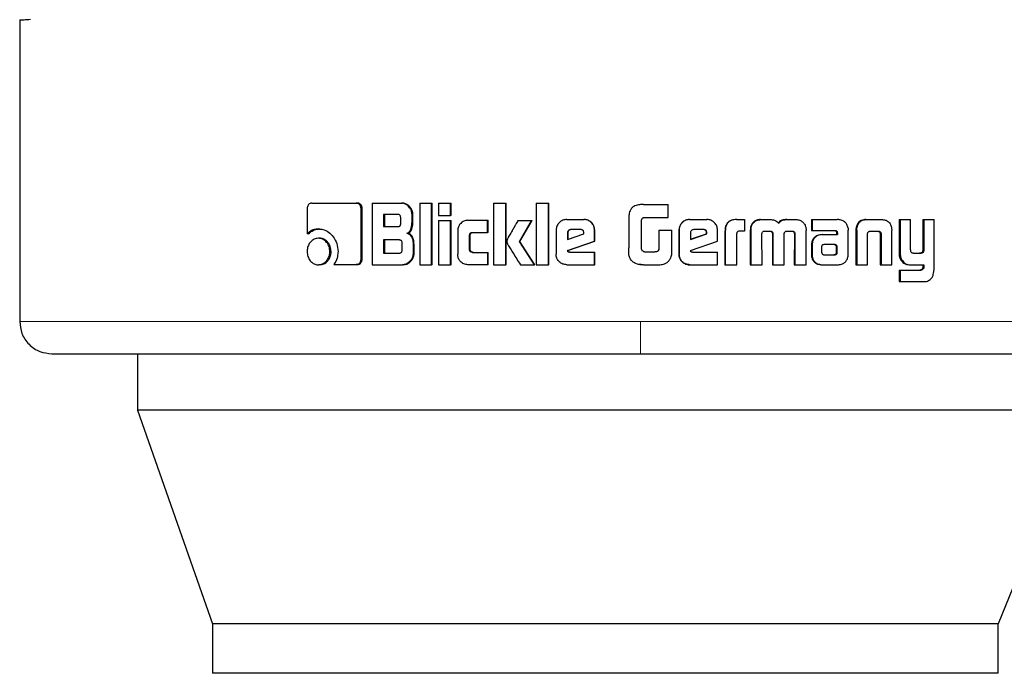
# Model space of a CAD drawing. Header units: millimetres. Extents: x 31 to 245, y 68 to 148.
# Tile 49 of 72: x 178.64 to 180.24, y 67.54 to 68.6. Entities that reach past the tile are written whole.
import ezdxf

# ---------------------------------------------------------------- set-up
doc = ezdxf.new("R2010")
doc.units = ezdxf.units.MM
doc.linetypes.add('PHANTOM', pattern=[12.7, 6.35, -1.27, 1.27, -1.27, 1.27, -1.27])

msp = doc.modelspace()

# ---------------------------------------------------------------- linework, layer by layer
at = {"color": 7, "linetype": 'Continuous', "lineweight": 25}
for p, q in [((178.6427, 68.5948), (178.6427, 68.1056)), ((179.1088, 68.2893), (179.1088, 68.248)), ((179.1161, 68.2978), (179.1884, 68.2978)), ((179.1884, 68.2978), (179.1902, 68.2978)), ((179.196, 68.2065), (179.196, 68.2893)), ((179.1978, 68.2893), (179.196, 68.2893)), ((179.1978, 68.2065), (179.1978, 68.2893)), ((179.2143, 68.2978), (179.2143, 68.1978)), ((179.2143, 68.2978), (179.2615, 68.2978)), ((179.2615, 68.2978), (179.263, 68.2978)), ((179.2912, 68.2978), (179.2912, 68.1978)), ((179.2912, 68.2978), (179.31, 68.2978)), ((179.31, 68.1978), (179.31, 68.2978)), ((179.31, 68.2978), (179.3114, 68.2978)), ((179.3114, 68.1978), (179.3114, 68.2978)), ((179.3218, 68.2978), (179.3218, 68.2778)), ((179.3218, 68.2978), (179.3408, 68.2978)), ((179.3408, 68.2778), (179.3408, 68.2978)), ((179.3408, 68.2978), (179.342, 68.2978)), ((179.342, 68.2778), (179.342, 68.2978)), ((179.411, 68.2978), (179.411, 68.1978)), ((179.411, 68.2978), (179.4305, 68.2978)), ((179.4305, 68.1978), (179.4305, 68.2978)), ((179.4305, 68.2978), (179.4314, 68.2978)), ((179.4314, 68.1978), (179.4314, 68.2978)), ((179.4801, 68.2978), (179.4801, 68.1978)), ((179.4801, 68.2978), (179.4999, 68.2978)), ((179.4999, 68.1978), (179.4999, 68.2978)), ((179.4999, 68.2978), (179.5005, 68.2978)), ((179.5005, 68.1978), (179.5005, 68.2978)), ((179.649, 68.2953), (179.6468, 68.2948)), ((179.654, 68.2955), (179.649, 68.2953)), ((179.654, 68.2955), (179.6937, 68.2955)), ((179.654, 68.2955), (179.654, 68.2955)), ((179.6937, 68.2744), (179.6937, 68.2955)), ((179.2557, 68.2794), (179.2323, 68.2794)), ((179.2323, 68.2794), (179.2323, 68.2596)), ((179.234, 68.2794), (179.234, 68.2596)), ((179.2603, 68.2646), (179.2603, 68.2744)), ((179.2787, 68.2673), (179.2787, 68.2793)), ((179.2802, 68.2793), (179.2787, 68.2793)), ((179.2802, 68.2673), (179.2787, 68.2673)), ((179.2802, 68.2673), (179.2802, 68.2793)), ((179.3218, 68.2778), (179.3408, 68.2778)), ((179.3218, 68.2698), (179.3408, 68.2698)), ((179.3218, 68.2698), (179.3218, 68.1978)), ((179.342, 68.2778), (179.3408, 68.2778)), ((179.3408, 68.1978), (179.3408, 68.2698)), ((179.3408, 68.2698), (179.342, 68.2698)), ((179.342, 68.1978), (179.342, 68.2698)), ((179.3691, 68.2699), (179.401, 68.2699)), ((179.401, 68.2503), (179.401, 68.2699)), ((179.401, 68.2699), (179.402, 68.2699)), ((179.402, 68.2503), (179.402, 68.2699)), ((179.4504, 68.2698), (179.4726, 68.2698)), ((179.4527, 68.2356), (179.4726, 68.2698)), ((179.4535, 68.2356), (179.4733, 68.2698)), ((179.4726, 68.2698), (179.4733, 68.2698)), ((179.5295, 68.2711), (179.5572, 68.2711)), ((179.5572, 68.2711), (179.5576, 68.2711)), ((179.6299, 68.2713), (179.6299, 68.2254)), ((179.6509, 68.2229), (179.6509, 68.2704)), ((179.6548, 68.2744), (179.6937, 68.2744)), ((179.7286, 68.2711), (179.7289, 68.2711)), ((179.7289, 68.2711), (179.7567, 68.2711)), ((179.8046, 68.2711), (179.8052, 68.2711)), ((179.8052, 68.2711), (179.8177, 68.2711)), ((179.8177, 68.2711), (179.8177, 68.2525)), ((179.8438, 68.2711), (179.8446, 68.2711)), ((179.8446, 68.2711), (179.8586, 68.2711)), ((179.8861, 68.2711), (179.8871, 68.2711)), ((179.8871, 68.2711), (179.901, 68.2711)), ((179.9264, 68.2711), (179.9264, 68.2535)), ((179.9264, 68.2711), (179.9275, 68.2711)), ((179.9275, 68.2711), (179.9275, 68.2535)), ((179.9275, 68.2711), (179.9681, 68.2711)), ((180.0146, 68.2711), (180.0161, 68.2711)), ((180.0161, 68.2711), (180.0401, 68.2711)), ((180.0684, 68.2711), (180.0684, 68.2164)), ((180.0684, 68.2711), (180.0701, 68.2711)), ((180.0701, 68.2711), (180.0701, 68.2164)), ((180.0701, 68.2711), (180.087, 68.2711)), ((180.087, 68.2223), (180.087, 68.2711)), ((180.1066, 68.2711), (180.1066, 68.221)), ((180.1066, 68.2711), (180.1084, 68.2711)), ((180.1084, 68.2711), (180.1084, 68.221)), ((180.1084, 68.2711), (180.1249, 68.2711)), ((180.1249, 68.1904), (180.1249, 68.2711)), ((179.127, 68.2558), (179.1291, 68.2558)), ((179.2323, 68.2596), (179.2557, 68.2596)), ((179.3527, 68.2529), (179.3527, 68.2148)), ((179.5123, 68.2538), (179.5123, 68.2151)), ((179.552, 68.2548), (179.5358, 68.2548)), ((179.5745, 68.2363), (179.5745, 68.2538)), ((179.5748, 68.2538), (179.5745, 68.2538)), ((179.5748, 68.2363), (179.5748, 68.2538)), ((179.6787, 68.2539), (179.6787, 68.2231)), ((179.6787, 68.2539), (179.6789, 68.2539)), ((179.6789, 68.2539), (179.6789, 68.2231)), ((179.6789, 68.2539), (179.7, 68.2539)), ((179.7, 68.2226), (179.7, 68.2539)), ((179.7114, 68.2538), (179.7116, 68.2538)), ((179.7114, 68.2538), (179.7114, 68.2151)), ((179.7116, 68.2538), (179.7116, 68.2151)), ((179.7514, 68.2548), (179.7353, 68.2548)), ((179.7739, 68.2363), (179.7739, 68.2538)), ((179.7859, 68.2523), (179.7859, 68.1978)), ((179.7859, 68.2523), (179.7865, 68.2523)), ((179.7865, 68.2523), (179.7865, 68.1978)), ((179.8177, 68.2525), (179.8096, 68.2525)), ((179.8271, 68.2535), (179.8271, 68.1978)), ((179.8271, 68.2535), (179.8278, 68.2535)), ((179.8278, 68.2535), (179.8278, 68.1978)), ((179.8301, 68.2634), (179.8294, 68.2634)), ((179.851, 68.2525), (179.8598, 68.2525)), ((179.8866, 68.2525), (179.8945, 68.2525)), ((179.8972, 68.2512), (179.8982, 68.2512)), ((179.9174, 68.1978), (179.9176, 68.2535)), ((179.9264, 68.2535), (179.9275, 68.2535)), ((179.9275, 68.2535), (179.9644, 68.2535)), ((179.9858, 68.215), (179.9859, 68.2539)), ((179.9983, 68.2536), (179.9983, 68.1978)), ((179.9985, 68.257), (179.9999, 68.257)), ((179.9997, 68.2536), (179.9997, 68.1978)), ((180.0227, 68.2525), (180.0335, 68.2525)), ((180.056, 68.257), (180.0563, 68.2536)), ((180.0563, 68.1978), (180.0563, 68.2536)), ((179.111, 68.248), (179.1088, 68.248)), ((179.129, 68.2407), (179.1269, 68.2407)), ((179.258, 68.238), (179.2323, 68.238)), ((179.2323, 68.238), (179.2323, 68.2168)), ((179.234, 68.238), (179.234, 68.2168)), ((179.2704, 68.249), (179.2719, 68.249)), ((179.372, 68.2228), (179.372, 68.2453)), ((179.3731, 68.2453), (179.372, 68.2453)), ((179.3731, 68.2228), (179.3731, 68.2453)), ((179.3769, 68.2503), (179.401, 68.2503)), ((179.402, 68.2503), (179.401, 68.2503)), ((179.477, 68.1978), (179.4527, 68.2356)), ((179.4535, 68.2356), (179.4527, 68.2356)), ((179.4777, 68.1978), (179.4535, 68.2356)), ((179.5307, 68.2498), (179.5307, 68.239)), ((179.5307, 68.2498), (179.5311, 68.2498)), ((179.5307, 68.239), (179.5571, 68.2479)), ((179.5309, 68.221), (179.5745, 68.2363)), ((179.5311, 68.2498), (179.5311, 68.239)), ((179.5314, 68.221), (179.5748, 68.2363)), ((179.5571, 68.2479), (179.5571, 68.2497)), ((179.5748, 68.2363), (179.5745, 68.2363)), ((179.7301, 68.2498), (179.7301, 68.239)), ((179.7301, 68.239), (179.7565, 68.2479)), ((179.7301, 68.2391), (179.7561, 68.2479)), ((179.7303, 68.221), (179.7739, 68.2363)), ((179.7565, 68.2497), (179.7561, 68.2497)), ((179.7561, 68.2479), (179.7561, 68.2497)), ((179.7565, 68.2479), (179.7561, 68.2479)), ((179.7565, 68.2479), (179.7565, 68.2497)), ((179.805, 68.1978), (179.805, 68.2486)), ((179.8461, 68.1978), (179.8458, 68.247)), ((179.8629, 68.2478), (179.8629, 68.1978)), ((179.8629, 68.2478), (179.8637, 68.2478)), ((179.8637, 68.2478), (179.8637, 68.1978)), ((179.8819, 68.1978), (179.8819, 68.2478)), ((179.8985, 68.247), (179.8984, 68.1978)), ((179.8985, 68.247), (179.8995, 68.247)), ((179.8995, 68.247), (179.8994, 68.1978)), ((179.9434, 68.2467), (179.9445, 68.2467)), ((179.9445, 68.2467), (179.9683, 68.2467)), ((179.9669, 68.2506), (179.9669, 68.2496)), ((179.9669, 68.2506), (179.9681, 68.2506)), ((179.9669, 68.2496), (179.9681, 68.2496)), ((179.967, 68.2486), (179.967, 68.2467)), ((179.967, 68.2486), (179.9683, 68.2486)), ((179.9681, 68.2506), (179.9681, 68.2496)), ((179.9683, 68.2486), (179.9683, 68.2467)), ((180.0171, 68.1978), (180.0171, 68.2485)), ((180.0374, 68.2485), (180.039, 68.2485)), ((180.0376, 68.2474), (180.0376, 68.1978)), ((180.0391, 68.2474), (180.0391, 68.1978)), ((179.1455, 68.2192), (179.1475, 68.2192)), ((179.2626, 68.2218), (179.2626, 68.233)), ((179.2806, 68.2305), (179.2806, 68.2163)), ((179.282, 68.2305), (179.2806, 68.2305)), ((179.282, 68.2163), (179.282, 68.2305)), ((179.3731, 68.2228), (179.372, 68.2228)), ((179.5314, 68.221), (179.5309, 68.221)), ((179.6555, 68.2188), (179.6722, 68.2188)), ((179.6787, 68.2231), (179.6789, 68.2231)), ((179.9262, 68.2293), (179.9262, 68.2144)), ((179.9273, 68.2293), (179.9273, 68.2144)), ((179.9425, 68.2267), (179.9425, 68.2256)), ((179.9425, 68.2256), (179.9426, 68.2181)), ((179.946, 68.2304), (179.9453, 68.2303)), ((179.9471, 68.2304), (179.946, 68.2304)), ((179.9634, 68.2305), (179.9471, 68.2304)), ((179.9669, 68.2182), (179.9667, 68.2263)), ((179.968, 68.2263), (179.9667, 68.2263)), ((179.9681, 68.2182), (179.968, 68.2263)), ((180.1066, 68.221), (180.1084, 68.221)), ((179.1978, 68.2065), (179.196, 68.2065)), ((179.2323, 68.2168), (179.258, 68.2168)), ((179.282, 68.2163), (179.2806, 68.2163)), ((179.3769, 68.2179), (179.401, 68.2179)), ((179.401, 68.2179), (179.401, 68.1978)), ((179.401, 68.2179), (179.402, 68.2179)), ((179.402, 68.1978), (179.402, 68.2179)), ((179.5341, 68.2182), (179.5745, 68.2182)), ((179.5745, 68.1978), (179.5745, 68.2182)), ((179.5745, 68.2182), (179.5748, 68.2182)), ((179.5748, 68.1978), (179.5748, 68.2182)), ((179.7114, 68.2151), (179.7116, 68.2151)), ((179.7335, 68.2182), (179.7739, 68.2182)), ((179.7739, 68.1978), (179.7739, 68.2182)), ((179.9262, 68.2144), (179.9273, 68.2144)), ((179.9264, 68.2111), (179.9275, 68.2111)), ((179.9471, 68.2139), (179.9623, 68.214)), ((179.9472, 68.2139), (179.9636, 68.214)), ((179.9636, 68.214), (179.9623, 68.214)), ((179.9671, 68.2153), (179.9659, 68.2153)), ((179.9681, 68.2182), (179.9669, 68.2182)), ((180.0707, 68.2061), (180.0724, 68.2061)), ((180.0915, 68.2164), (180.1033, 68.2164)), ((180.1025, 68.2165), (180.1043, 68.2165)), ((179.129, 68.1978), (179.1269, 68.1978)), ((179.1518, 68.1981), (179.1884, 68.1981)), ((179.1902, 68.1981), (179.1884, 68.1981)), ((179.2143, 68.1978), (179.2633, 68.1978)), ((179.2649, 68.1978), (179.2633, 68.1978)), ((179.2912, 68.1978), (179.31, 68.1978)), ((179.3114, 68.1978), (179.31, 68.1978)), ((179.3218, 68.1978), (179.3408, 68.1978)), ((179.342, 68.1978), (179.3408, 68.1978)), ((179.401, 68.1978), (179.3691, 68.1978)), ((179.402, 68.1978), (179.401, 68.1978)), ((179.411, 68.1978), (179.4305, 68.1978)), ((179.4314, 68.1978), (179.4305, 68.1978)), ((179.4543, 68.1978), (179.477, 68.1978)), ((179.4777, 68.1978), (179.477, 68.1978)), ((179.4801, 68.1978), (179.4999, 68.1978)), ((179.5005, 68.1978), (179.4999, 68.1978)), ((179.5295, 68.1978), (179.5745, 68.1978)), ((179.5748, 68.1978), (179.5745, 68.1978)), ((179.6454, 68.1985), (179.6454, 68.1985)), ((179.6479, 68.1982), (179.649, 68.198)), ((179.649, 68.198), (179.6541, 68.1978)), ((179.6541, 68.1978), (179.6783, 68.1978)), ((179.6541, 68.1978), (179.6541, 68.1978)), ((179.7289, 68.1978), (179.7286, 68.1978)), ((179.7289, 68.1978), (179.7739, 68.1978)), ((179.7859, 68.1978), (179.7865, 68.1978)), ((179.7865, 68.1978), (179.805, 68.1978)), ((179.8271, 68.1978), (179.8278, 68.1978)), ((179.8278, 68.1978), (179.8461, 68.1978)), ((179.8629, 68.1978), (179.8637, 68.1978)), ((179.8637, 68.1978), (179.8819, 68.1978)), ((179.8984, 68.1978), (179.8994, 68.1978)), ((179.8994, 68.1978), (179.9174, 68.1978)), ((179.9443, 68.1978), (179.9454, 68.1978)), ((179.9454, 68.1978), (179.9699, 68.1978)), ((179.9983, 68.1978), (179.9997, 68.1978)), ((179.9997, 68.1978), (180.0171, 68.1978)), ((180.0376, 68.1978), (180.0391, 68.1978)), ((180.0391, 68.1978), (180.0563, 68.1978)), ((180.0684, 68.189), (180.0684, 68.1704)), ((180.0684, 68.189), (180.0701, 68.189)), ((180.0701, 68.189), (180.0701, 68.1704)), ((180.0701, 68.189), (180.1037, 68.189)), ((180.0851, 68.1978), (180.0868, 68.1978)), ((180.0868, 68.1978), (180.1084, 68.1978)), ((180.1066, 68.1978), (180.1066, 68.1935)), ((180.1066, 68.1935), (180.1084, 68.1935)), ((180.1084, 68.1978), (180.1084, 68.1935)), ((180.0684, 68.1704), (180.0701, 68.1704)), ((180.0701, 68.1704), (180.1093, 68.1704)), ((178.8335, 68.0535), (178.8335, 67.9622)), ((180.3696, 67.9622), (178.8335, 67.9622)), ((178.8335, 67.9622), (178.955, 67.6152)), ((180.3696, 67.9622), (180.2286, 67.6152)), ((178.955, 67.6152), (178.955, 67.5352)), ((180.2286, 67.6152), (178.955, 67.6152)), ((180.2286, 67.5352), (180.2286, 67.6152)), ((180.2286, 67.5352), (178.955, 67.5352))]:
    msp.add_line(p, q, dxfattribs=at)
at = {"color": 8, "linetype": 'PHANTOM', "lineweight": 18}
for p, q in [((179.9997, 68.2536), (179.9983, 68.2536)), ((180.0376, 68.2474), (180.0391, 68.2474)), ((179.9262, 68.2293), (179.9273, 68.2293)), ((179.9646, 68.23), (179.9658, 68.23)), ((180.0684, 68.2164), (180.0701, 68.2164)), ((180.1029, 68.1892), (180.1047, 68.1892)), ((179.649, 68.1056), (178.6427, 68.1056)), ((180.3628, 68.1056), (179.649, 68.1056))]:
    msp.add_line(p, q, dxfattribs=at)
at = {"color": 7, "linetype": 'Continuous', "lineweight": 25, "flags": 128}
msp.add_lwpolyline([(179.6468, 68.295), (179.6468, 68.295), (179.6467, 68.295)], dxfattribs=at)
at = {"color": 7, "linetype": 'Continuous', "lineweight": 25}
for points, knots in [([(178.6427, 68.5948), (178.6435, 68.5948), (178.6446, 68.5949), (178.6563, 68.5956), (178.6601, 68.5959)], [0, 0, 0, 0, 0.67066, 1, 1, 1, 1]), ([(179.1161, 68.2978), (179.1152, 68.2977), (179.1133, 68.2975), (179.1111, 68.2957), (179.1095, 68.2933), (179.1089, 68.2911), (179.1089, 68.2897), (179.1088, 68.2893)], [0, 0, 0, 0, 0.237841, 0.478394, 0.691212, 0.914877, 1, 1, 1, 1]), ([(179.196, 68.2893), (179.1959, 68.2904), (179.1957, 68.2925), (179.1942, 68.295), (179.1922, 68.2968), (179.1902, 68.2977), (179.1889, 68.2978), (179.1884, 68.2978)], [0, 0, 0, 0, 0.231953, 0.466714, 0.674307, 0.866885, 1, 1, 1, 1]), ([(179.1978, 68.2893), (179.1977, 68.2904), (179.1975, 68.2926), (179.1958, 68.2953), (179.1936, 68.2971), (179.1916, 68.2977), (179.1904, 68.2978), (179.1902, 68.2978)], [0, 0, 0, 0, 0.245287, 0.493173, 0.705883, 0.934085, 1, 1, 1, 1]), ([(179.2787, 68.2793), (179.2785, 68.2813), (179.2781, 68.2854), (179.2746, 68.2911), (179.27, 68.2955), (179.265, 68.2976), (179.2624, 68.2978), (179.2615, 68.2978)], [0, 0, 0, 0, 0.211222, 0.417833, 0.697617, 0.899583, 1, 1, 1, 1]), ([(179.2802, 68.2793), (179.28, 68.2814), (179.2795, 68.2854), (179.276, 68.2911), (179.2714, 68.2956), (179.2665, 68.2976), (179.2639, 68.2978), (179.263, 68.2978)], [0, 0, 0, 0, 0.212465, 0.420112, 0.69995, 0.900873, 1, 1, 1, 1]), ([(179.654, 68.2955), (179.6513, 68.2954), (179.6459, 68.2952), (179.639, 68.2933), (179.6343, 68.2896), (179.6314, 68.2845), (179.6301, 68.2782), (179.6299, 68.2734), (179.6299, 68.2713)], [0, 0, 0, 0, 0.202657, 0.407281, 0.523056, 0.638657, 0.845684, 1, 1, 1, 1]), ([(179.2603, 68.2744), (179.2603, 68.2752), (179.2602, 68.2765), (179.2594, 68.278), (179.2583, 68.2789), (179.257, 68.2793), (179.2561, 68.2794), (179.2557, 68.2794)], [0, 0, 0, 0, 0.314526, 0.4682501, 0.623014, 0.8396808, 1, 1, 1, 1]), ([(179.2704, 68.249), (179.2716, 68.2495), (179.2737, 68.2505), (179.2763, 68.2536), (179.2783, 68.2592), (179.2785, 68.264), (179.2787, 68.2673)], [0, 0, 0, 0, 0.1865092, 0.3433026, 0.5488384, 1, 1, 1, 1]), ([(179.2719, 68.249), (179.2731, 68.2495), (179.2752, 68.2505), (179.2778, 68.2535), (179.2797, 68.2592), (179.28, 68.264), (179.2802, 68.2673)], [0, 0, 0, 0, 0.184821, 0.341611, 0.546603, 1, 1, 1, 1]), ([(179.3691, 68.2699), (179.367, 68.2696), (179.3627, 68.2692), (179.3576, 68.2654), (179.3541, 68.2605), (179.3528, 68.2561), (179.3528, 68.2535), (179.3527, 68.2529)], [0, 0, 0, 0, 0.2461072, 0.4940791, 0.7064755, 0.932698, 1, 1, 1, 1]), ([(179.4504, 68.2698), (179.4491, 68.2675), (179.4477, 68.265), (179.4461, 68.2622), (179.4458, 68.2616), (179.4454, 68.2609), (179.4451, 68.2603), (179.4447, 68.2597), (179.4445, 68.2593), (179.4442, 68.2587), (179.4438, 68.2581), (179.4435, 68.2576), (179.4432, 68.2571), (179.443, 68.2567), (179.4427, 68.2563), (179.4425, 68.2558), (179.4422, 68.2552), (179.4416, 68.2542), (179.4398, 68.251), (179.4374, 68.2469), (179.4351, 68.2429), (179.434, 68.2408), (179.4335, 68.2397), (179.4332, 68.2391), (179.433, 68.2385), (179.4325, 68.2374), (179.4324, 68.2363), (179.4323, 68.2356)], [0, 0, 0, 0, 0.2068641, 0.2197948, 0.2456489, 0.2585796, 0.2844377, 0.2973629, 0.3102937, 0.3232251, 0.3490809, 0.3620101, 0.3749394, 0.3878685, 0.4007954, 0.4137255, 0.4266543, 0.4525134, 0.5042261, 0.711094, 0.8145221, 0.8662422, 0.8920988, 0.9050307, 0.9179629, 0.943836, 1, 1, 1, 1]), ([(179.5295, 68.2711), (179.5273, 68.2709), (179.5229, 68.2705), (179.5175, 68.2667), (179.5138, 68.2618), (179.5124, 68.2572), (179.5123, 68.2545), (179.5123, 68.2538)], [0, 0, 0, 0, 0.2428348, 0.4871743, 0.7015067, 0.9199386, 1, 1, 1, 1]), ([(179.5745, 68.2538), (179.5743, 68.256), (179.5738, 68.2605), (179.5701, 68.2658), (179.5652, 68.2696), (179.5606, 68.271), (179.5579, 68.2711), (179.5572, 68.2711)], [0, 0, 0, 0, 0.242782, 0.486974, 0.70086, 0.9204, 1, 1, 1, 1]), ([(179.5748, 68.2538), (179.5746, 68.256), (179.5741, 68.2605), (179.5703, 68.2659), (179.5654, 68.2697), (179.5609, 68.271), (179.5583, 68.2711), (179.5576, 68.2711)], [0, 0, 0, 0, 0.244555, 0.490528, 0.705458, 0.924168, 1, 1, 1, 1]), ([(179.6509, 68.2704), (179.6511, 68.2711), (179.6513, 68.2722), (179.6523, 68.2734), (179.6534, 68.2742), (179.6543, 68.2744), (179.6548, 68.2744)], [0, 0, 0, 0, 0.336263, 0.55039, 0.765329, 1, 1, 1, 1]), ([(179.7286, 68.2711), (179.7264, 68.2709), (179.722, 68.2705), (179.7166, 68.2667), (179.7129, 68.2618), (179.7115, 68.2573), (179.7114, 68.2545), (179.7114, 68.2538)], [0, 0, 0, 0, 0.241682, 0.484849, 0.698292, 0.917577, 1, 1, 1, 1]), ([(179.7289, 68.2711), (179.7267, 68.2709), (179.7223, 68.2705), (179.7169, 68.2667), (179.7131, 68.2618), (179.7117, 68.2572), (179.7116, 68.2545), (179.7116, 68.2538)], [0, 0, 0, 0, 0.242837, 0.4871738, 0.7015072, 0.9199386, 1, 1, 1, 1]), ([(179.7739, 68.2538), (179.7737, 68.256), (179.7732, 68.2605), (179.7695, 68.2658), (179.7646, 68.2696), (179.7601, 68.271), (179.7574, 68.2711), (179.7567, 68.2711)], [0, 0, 0, 0, 0.2427814, 0.486971, 0.7008604, 0.9203995, 1, 1, 1, 1]), ([(179.8046, 68.2711), (179.8019, 68.271), (179.7976, 68.2707), (179.7921, 68.2681), (179.7887, 68.2645), (179.7863, 68.2592), (179.7861, 68.255), (179.7859, 68.2523)], [0, 0, 0, 0, 0.264553, 0.426971, 0.590399, 0.738813, 1, 1, 1, 1]), ([(179.8052, 68.2711), (179.8025, 68.271), (179.7981, 68.2707), (179.7926, 68.2681), (179.7893, 68.2645), (179.7868, 68.2591), (179.7866, 68.2549), (179.7865, 68.2523)], [0, 0, 0, 0, 0.2666886, 0.4291098, 0.5925523, 0.740995, 1, 1, 1, 1]), ([(179.8438, 68.2711), (179.8417, 68.2709), (179.8377, 68.2706), (179.8326, 68.2677), (179.8305, 68.2648), (179.8294, 68.2634)], [0, 0, 0, 0, 0.384135, 0.690374, 1, 1, 1, 1]), ([(179.8301, 68.2634), (179.8316, 68.2653), (179.8342, 68.2686), (179.8397, 68.2708), (179.8431, 68.271), (179.8446, 68.2711)], [0, 0, 0, 0, 0.406326, 0.724527, 1, 1, 1, 1]), ([(179.8586, 68.2711), (179.8613, 68.271), (179.8653, 68.2707), (179.8701, 68.2682), (179.872, 68.266), (179.8728, 68.2648), (179.8729, 68.2646)], [0, 0, 0, 0, 0.48326, 0.72603, 0.969979, 1, 1, 1, 1]), ([(179.8861, 68.2711), (179.8834, 68.271), (179.8793, 68.2707), (179.8744, 68.2681), (179.8728, 68.2658), (179.872, 68.2646)], [0, 0, 0, 0, 0.500076, 0.750201, 1, 1, 1, 1]), ([(179.8729, 68.2646), (179.8737, 68.2658), (179.8753, 68.2681), (179.8803, 68.2707), (179.8843, 68.271), (179.8871, 68.2711)], [0, 0, 0, 0, 0.249432, 0.499539, 1, 1, 1, 1]), ([(179.901, 68.2711), (179.9031, 68.2709), (179.907, 68.2706), (179.912, 68.2676), (179.9142, 68.2648), (179.9152, 68.2634)], [0, 0, 0, 0, 0.385672, 0.692124, 1, 1, 1, 1]), ([(179.9711, 68.2708), (179.9706, 68.2709), (179.9696, 68.2711), (179.9686, 68.2711), (179.9681, 68.2711)], [0, 0, 0, 0, 0.49993, 1, 1, 1, 1]), ([(179.9856, 68.2571), (179.9851, 68.2592), (179.9843, 68.2627), (179.9811, 68.2668), (179.9768, 68.2697), (179.9733, 68.2704), (179.9711, 68.2708)], [0, 0, 0, 0, 0.282955, 0.488457, 0.6937, 1, 1, 1, 1]), ([(180.0146, 68.2711), (180.0121, 68.2709), (180.0081, 68.2706), (180.0033, 68.2677), (180.0002, 68.2637), (179.999, 68.2599), (179.9986, 68.2575), (179.9985, 68.257)], [0, 0, 0, 0, 0.328277, 0.515861, 0.70392, 0.942651, 1, 1, 1, 1]), ([(179.9999, 68.257), (180.0003, 68.2591), (180.0011, 68.2628), (180.0041, 68.2671), (180.0081, 68.27), (180.0124, 68.271), (180.0152, 68.2711), (180.0161, 68.2711)], [0, 0, 0, 0, 0.259953, 0.447456, 0.635301, 0.880856, 1, 1, 1, 1]), ([(180.0401, 68.2711), (180.042, 68.271), (180.0449, 68.2708), (180.0485, 68.2694), (180.0509, 68.2678), (180.0529, 68.2656), (180.0549, 68.2621), (180.0556, 68.259), (180.056, 68.257)], [0, 0, 0, 0, 0.25035, 0.375667, 0.500808, 0.622434, 0.750724, 1, 1, 1, 1]), ([(179.127, 68.2558), (179.1247, 68.2556), (179.1195, 68.2552), (179.1132, 68.2522), (179.1099, 68.249), (179.1088, 68.248)], [0, 0, 0, 0, 0.3503418, 0.7925574, 1, 1, 1, 1]), ([(179.111, 68.248), (179.1128, 68.2496), (179.117, 68.2533), (179.1234, 68.2556), (179.1277, 68.2557), (179.1291, 68.2558)], [0, 0, 0, 0, 0.348289, 0.793345, 1, 1, 1, 1]), ([(179.127, 68.2558), (179.1293, 68.2556), (179.135, 68.2553), (179.1435, 68.2512), (179.1515, 68.2433), (179.1577, 68.2324), (179.1584, 68.2237), (179.1587, 68.2194)], [0, 0, 0, 0, 0.141666, 0.344215, 0.545938, 0.775194, 1, 1, 1, 1]), ([(179.2557, 68.2596), (179.2563, 68.2596), (179.2574, 68.2597), (179.2588, 68.2604), (179.2597, 68.2615), (179.2603, 68.263), (179.2603, 68.2641), (179.2603, 68.2646)], [0, 0, 0, 0, 0.272602, 0.436192, 0.601221, 0.79251, 1, 1, 1, 1]), ([(179.5358, 68.2548), (179.5351, 68.2547), (179.5337, 68.2546), (179.5321, 68.2534), (179.531, 68.2519), (179.5307, 68.2506), (179.5307, 68.2499), (179.5307, 68.2498)], [0, 0, 0, 0, 0.272015, 0.519324, 0.755434, 0.965059, 1, 1, 1, 1]), ([(179.5363, 68.2548), (179.5356, 68.2547), (179.5342, 68.2546), (179.5326, 68.2534), (179.5315, 68.252), (179.5312, 68.2507), (179.5311, 68.25), (179.5311, 68.2498)], [0, 0, 0, 0, 0.257326, 0.50509, 0.738735, 0.950703, 1, 1, 1, 1]), ([(179.5571, 68.2497), (179.557, 68.2505), (179.557, 68.2517), (179.5562, 68.2532), (179.5552, 68.2541), (179.5538, 68.2547), (179.5527, 68.2548), (179.552, 68.2548)], [0, 0, 0, 0, 0.273296, 0.436255, 0.600505, 0.749592, 1, 1, 1, 1]), ([(179.7353, 68.2548), (179.7345, 68.2547), (179.7331, 68.2546), (179.7315, 68.2534), (179.7304, 68.2519), (179.7301, 68.2506), (179.7301, 68.2499), (179.7301, 68.2498)], [0, 0, 0, 0, 0.272014, 0.519323, 0.755437, 0.965058, 1, 1, 1, 1]), ([(179.7561, 68.2497), (179.756, 68.2506), (179.7559, 68.2519), (179.755, 68.2534), (179.754, 68.2542), (179.7526, 68.2547), (179.7516, 68.2548), (179.751, 68.2548)], [0, 0, 0, 0, 0.31757, 0.474599, 0.632189, 0.786545, 1, 1, 1, 1]), ([(179.7565, 68.2497), (179.7565, 68.2505), (179.7564, 68.2517), (179.7557, 68.2532), (179.7547, 68.2541), (179.7532, 68.2547), (179.7521, 68.2548), (179.7514, 68.2548)], [0, 0, 0, 0, 0.2732994, 0.436257, 0.6005191, 0.7496067, 1, 1, 1, 1]), ([(179.8096, 68.2525), (179.809, 68.2524), (179.8078, 68.2522), (179.8063, 68.2514), (179.8054, 68.2503), (179.805, 68.2494), (179.805, 68.2488), (179.805, 68.2486)], [0, 0, 0, 0, 0.278859, 0.561655, 0.735001, 0.908857, 1, 1, 1, 1]), ([(179.8294, 68.2634), (179.8288, 68.2622), (179.8277, 68.2601), (179.8272, 68.2566), (179.8271, 68.2546), (179.8271, 68.2535)], [0, 0, 0, 0, 0.391772, 0.692703, 1, 1, 1, 1]), ([(179.8301, 68.2634), (179.8295, 68.2622), (179.8284, 68.2601), (179.8279, 68.2566), (179.8278, 68.2545), (179.8278, 68.2535)], [0, 0, 0, 0, 0.395691, 0.694728, 1, 1, 1, 1]), ([(179.846, 68.2482), (179.8462, 68.2491), (179.8466, 68.2504), (179.848, 68.2518), (179.8494, 68.2524), (179.8505, 68.2525), (179.851, 68.2525)], [0, 0, 0, 0, 0.369119, 0.567759, 0.766456, 1, 1, 1, 1]), ([(179.859, 68.2525), (179.8597, 68.2523), (179.8608, 68.2519), (179.862, 68.2508), (179.8627, 68.2496), (179.8629, 68.2485), (179.8629, 68.2479), (179.8629, 68.2478)], [0, 0, 0, 0, 0.326786, 0.527936, 0.729267, 0.942529, 1, 1, 1, 1]), ([(179.8598, 68.2525), (179.8605, 68.2523), (179.8616, 68.2519), (179.8629, 68.2508), (179.8635, 68.2496), (179.8637, 68.2485), (179.8637, 68.2479), (179.8637, 68.2478)], [0, 0, 0, 0, 0.326452, 0.527549, 0.728863, 0.94126, 1, 1, 1, 1]), ([(179.8819, 68.2478), (179.882, 68.2485), (179.8821, 68.2496), (179.8829, 68.251), (179.8838, 68.2517), (179.8845, 68.252), (179.8847, 68.2521)], [0, 0, 0, 0, 0.369339, 0.615283, 0.86079, 1, 1, 1, 1]), ([(179.8847, 68.2521), (179.8849, 68.2522), (179.8853, 68.2523), (179.8859, 68.2524), (179.8863, 68.2525), (179.8866, 68.2525)], [0, 0, 0, 0, 0.337558, 0.667708, 1, 1, 1, 1]), ([(179.8935, 68.2525), (179.894, 68.2525), (179.895, 68.2524), (179.8963, 68.252), (179.8969, 68.2514), (179.8972, 68.2512)], [0, 0, 0, 0, 0.379819, 0.700365, 1, 1, 1, 1]), ([(179.8945, 68.2525), (179.895, 68.2525), (179.8959, 68.2525), (179.8972, 68.2521), (179.8979, 68.2514), (179.8982, 68.2512)], [0, 0, 0, 0, 0.344438, 0.692437, 1, 1, 1, 1]), ([(179.8972, 68.2512), (179.8976, 68.2507), (179.8983, 68.2497), (179.8985, 68.2482), (179.8985, 68.2472), (179.8985, 68.247)], [0, 0, 0, 0, 0.365431, 0.814867, 1, 1, 1, 1]), ([(179.8982, 68.2512), (179.8985, 68.2507), (179.8993, 68.2497), (179.8995, 68.2482), (179.8995, 68.2472), (179.8995, 68.247)], [0, 0, 0, 0, 0.364838, 0.811916, 1, 1, 1, 1]), ([(179.9152, 68.2634), (179.9159, 68.2618), (179.917, 68.2595), (179.9175, 68.2561), (179.9175, 68.2544), (179.9176, 68.2535)], [0, 0, 0, 0, 0.499125, 0.749501, 1, 1, 1, 1]), ([(179.9632, 68.2535), (179.964, 68.2533), (179.9651, 68.253), (179.9663, 68.2521), (179.9668, 68.2513), (179.9668, 68.2508), (179.9669, 68.2506)], [0, 0, 0, 0, 0.480057, 0.711954, 0.875285, 1, 1, 1, 1]), ([(179.9644, 68.2535), (179.9649, 68.2534), (179.9657, 68.2532), (179.9668, 68.2527), (179.9676, 68.252), (179.968, 68.2513), (179.9681, 68.2508), (179.9681, 68.2506)], [0, 0, 0, 0, 0.265084, 0.53212, 0.718803, 0.867193, 1, 1, 1, 1]), ([(179.9856, 68.2571), (179.9856, 68.2568), (179.9858, 68.2561), (179.9858, 68.255), (179.9858, 68.2543), (179.9859, 68.2539)], [0, 0, 0, 0, 0.308591, 0.616963, 1, 1, 1, 1]), ([(179.9985, 68.257), (179.9984, 68.2564), (179.9983, 68.2553), (179.9983, 68.2542), (179.9983, 68.2536)], [0, 0, 0, 0, 0.500016, 1, 1, 1, 1]), ([(179.9997, 68.2536), (179.9997, 68.2539), (179.9997, 68.2546), (179.9998, 68.2557), (179.9998, 68.2565), (179.9999, 68.257)], [0, 0, 0, 0, 0.292062, 0.584206, 1, 1, 1, 1]), ([(180.0171, 68.2485), (180.0173, 68.2491), (180.0175, 68.2502), (180.0184, 68.2513), (180.0198, 68.2521), (180.0212, 68.2525), (180.0223, 68.2525), (180.0227, 68.2525)], [0, 0, 0, 0, 0.237939, 0.403542, 0.567988, 0.841489, 1, 1, 1, 1]), ([(180.0319, 68.2525), (180.0328, 68.2525), (180.0341, 68.2524), (180.0358, 68.2516), (180.0368, 68.2505), (180.0373, 68.2494), (180.0374, 68.2487), (180.0374, 68.2485)], [0, 0, 0, 0, 0.345102, 0.5395, 0.735411, 0.90705, 1, 1, 1, 1]), ([(180.0335, 68.2525), (180.0341, 68.2525), (180.0353, 68.2524), (180.0369, 68.2519), (180.0381, 68.2509), (180.0387, 68.2497), (180.0389, 68.2489), (180.039, 68.2485)], [0, 0, 0, 0, 0.247647, 0.497747, 0.672701, 0.848189, 1, 1, 1, 1]), ([(179.1269, 68.2407), (179.1246, 68.2404), (179.1199, 68.2399), (179.1142, 68.2352), (179.1102, 68.2292), (179.1088, 68.2235), (179.1087, 68.2201), (179.1086, 68.2192)], [0, 0, 0, 0, 0.24301, 0.488118, 0.698161, 0.921103, 1, 1, 1, 1]), ([(179.1455, 68.2192), (179.1453, 68.222), (179.1448, 68.2275), (179.1407, 68.2342), (179.1354, 68.2389), (179.1306, 68.2406), (179.1277, 68.2407), (179.1269, 68.2407)], [0, 0, 0, 0, 0.243043, 0.488098, 0.700019, 0.92309, 1, 1, 1, 1]), ([(179.1475, 68.2192), (179.1473, 68.222), (179.1468, 68.2274), (179.1428, 68.2341), (179.1376, 68.2388), (179.1327, 68.2406), (179.1298, 68.2407), (179.129, 68.2407)], [0, 0, 0, 0, 0.2409917, 0.4839752, 0.695746, 0.9196976, 1, 1, 1, 1]), ([(179.2626, 68.233), (179.2626, 68.2339), (179.2625, 68.2352), (179.2617, 68.2366), (179.2606, 68.2375), (179.2593, 68.2379), (179.2584, 68.238), (179.258, 68.238)], [0, 0, 0, 0, 0.320913, 0.474036, 0.628201, 0.843746, 1, 1, 1, 1]), ([(179.2704, 68.249), (179.2716, 68.2486), (179.2742, 68.2477), (179.2774, 68.2442), (179.28, 68.2384), (179.2803, 68.2335), (179.2806, 68.2305)], [0, 0, 0, 0, 0.175771, 0.36929, 0.612781, 1, 1, 1, 1]), ([(179.282, 68.2305), (179.2818, 68.2331), (179.2815, 68.2378), (179.2793, 68.2435), (179.2764, 68.2471), (179.2738, 68.2485), (179.2722, 68.2489), (179.2719, 68.249)], [0, 0, 0, 0, 0.347316, 0.606089, 0.779123, 0.95279, 1, 1, 1, 1]), ([(179.372, 68.2453), (179.372, 68.246), (179.372, 68.2472), (179.3727, 68.2486), (179.3737, 68.2496), (179.3751, 68.2502), (179.3762, 68.2503), (179.3769, 68.2503)], [0, 0, 0, 0, 0.2492458, 0.4120368, 0.576346, 0.76392, 1, 1, 1, 1]), ([(179.3731, 68.2453), (179.3731, 68.2461), (179.3732, 68.2472), (179.3739, 68.2487), (179.3749, 68.2497), (179.3763, 68.2503), (179.3774, 68.2503), (179.3779, 68.2503)], [0, 0, 0, 0, 0.266521, 0.428037, 0.590961, 0.784476, 1, 1, 1, 1]), ([(179.4323, 68.2356), (179.4323, 68.2352), (179.4323, 68.2347), (179.4325, 68.2341), (179.4327, 68.2334), (179.4329, 68.2328), (179.4334, 68.2318), (179.4351, 68.2287), (179.4383, 68.2235), (179.4451, 68.2127), (179.4504, 68.2041), (179.4543, 68.1978)], [0, 0, 0, 0, 0.022902, 0.034364, 0.045819, 0.068747, 0.080193, 0.125997, 0.309267, 0.492418, 1, 1, 1, 1]), ([(179.8458, 68.247), (179.8458, 68.2471), (179.8459, 68.2473), (179.8459, 68.2477), (179.846, 68.248), (179.846, 68.2482)], [0, 0, 0, 0, 0.259814, 0.519232, 1, 1, 1, 1]), ([(179.9434, 68.2467), (179.9408, 68.2465), (179.9365, 68.2461), (179.9314, 68.243), (179.9282, 68.2392), (179.9264, 68.2344), (179.9263, 68.231), (179.9262, 68.2293)], [0, 0, 0, 0, 0.2865088, 0.4654904, 0.6448059, 0.814111, 1, 1, 1, 1]), ([(179.9445, 68.2467), (179.9419, 68.2465), (179.9376, 68.2461), (179.9324, 68.243), (179.9293, 68.2392), (179.9275, 68.2344), (179.9274, 68.231), (179.9273, 68.2293)], [0, 0, 0, 0, 0.288827, 0.467655, 0.646814, 0.816009, 1, 1, 1, 1]), ([(179.9669, 68.2496), (179.9669, 68.2495), (179.967, 68.2493), (179.967, 68.2489), (179.967, 68.2487), (179.967, 68.2486)], [0, 0, 0, 0, 0.356138, 0.675826, 1, 1, 1, 1]), ([(179.9681, 68.2496), (179.9682, 68.2495), (179.9682, 68.2493), (179.9683, 68.2489), (179.9683, 68.2487), (179.9683, 68.2486)], [0, 0, 0, 0, 0.3596187, 0.6776623, 1, 1, 1, 1]), ([(180.0374, 68.2485), (180.0375, 68.2483), (180.0375, 68.2481), (180.0376, 68.2477), (180.0376, 68.2475), (180.0376, 68.2474)], [0, 0, 0, 0, 0.357052, 0.675804, 1, 1, 1, 1]), ([(180.039, 68.2485), (180.039, 68.2483), (180.0391, 68.2481), (180.0391, 68.2477), (180.0391, 68.2475), (180.0391, 68.2474)], [0, 0, 0, 0, 0.357069, 0.675718, 1, 1, 1, 1]), ([(179.1086, 68.2192), (179.1089, 68.2165), (179.1093, 68.211), (179.1133, 68.2043), (179.1184, 68.1997), (179.1232, 68.1979), (179.1261, 68.1978), (179.1269, 68.1978)], [0, 0, 0, 0, 0.243074, 0.48833, 0.697758, 0.916614, 1, 1, 1, 1]), ([(179.1269, 68.1978), (179.1293, 68.1981), (179.134, 68.1986), (179.1398, 68.2033), (179.1439, 68.2093), (179.1454, 68.215), (179.1455, 68.2183), (179.1455, 68.2192)], [0, 0, 0, 0, 0.242953, 0.488012, 0.701036, 0.919142, 1, 1, 1, 1]), ([(179.129, 68.1978), (179.1313, 68.1981), (179.136, 68.1986), (179.1418, 68.2032), (179.1459, 68.2092), (179.1474, 68.2149), (179.1475, 68.2183), (179.1475, 68.2192)], [0, 0, 0, 0, 0.240992, 0.484062, 0.696001, 0.915374, 1, 1, 1, 1]), ([(179.1587, 68.2194), (179.1585, 68.2167), (179.1581, 68.2101), (179.1551, 68.2029), (179.1524, 68.1989), (179.1518, 68.1981)], [0, 0, 0, 0, 0.351402, 0.853988, 1, 1, 1, 1]), ([(179.258, 68.2168), (179.2587, 68.2168), (179.2598, 68.2169), (179.2611, 68.2176), (179.262, 68.2187), (179.2626, 68.2202), (179.2626, 68.2213), (179.2626, 68.2218)], [0, 0, 0, 0, 0.266597, 0.428955, 0.593041, 0.790498, 1, 1, 1, 1]), ([(179.3769, 68.2179), (179.376, 68.2179), (179.3747, 68.218), (179.3733, 68.2189), (179.3724, 68.22), (179.372, 68.2214), (179.372, 68.2224), (179.372, 68.2228)], [0, 0, 0, 0, 0.324339, 0.475652, 0.626743, 0.831191, 1, 1, 1, 1]), ([(179.3779, 68.2179), (179.377, 68.2179), (179.3758, 68.218), (179.3743, 68.219), (179.3735, 68.2201), (179.3731, 68.2214), (179.3731, 68.2224), (179.3731, 68.2228)], [0, 0, 0, 0, 0.334735, 0.4848202, 0.6345739, 0.8464142, 1, 1, 1, 1]), ([(179.5341, 68.2182), (179.5335, 68.2182), (179.5327, 68.2182), (179.5319, 68.2186), (179.5315, 68.2189), (179.5311, 68.2197), (179.531, 68.2204), (179.5309, 68.221)], [0, 0, 0, 0, 0.334858, 0.463154, 0.562641, 0.662374, 1, 1, 1, 1]), ([(179.5345, 68.2182), (179.534, 68.2182), (179.5333, 68.2182), (179.5325, 68.2185), (179.532, 68.2188), (179.5315, 68.2196), (179.5314, 68.2204), (179.5314, 68.221)], [0, 0, 0, 0, 0.290005, 0.427097, 0.537169, 0.648359, 1, 1, 1, 1]), ([(179.6349, 68.2043), (179.6336, 68.2059), (179.631, 68.209), (179.6299, 68.2166), (179.6299, 68.222), (179.6299, 68.2254)], [0, 0, 0, 0, 0.266934, 0.537094, 1, 1, 1, 1]), ([(179.6515, 68.2214), (179.6514, 68.2215), (179.6513, 68.2219), (179.6511, 68.2224), (179.651, 68.2227), (179.6509, 68.2229)], [0, 0, 0, 0, 0.335155, 0.666524, 1, 1, 1, 1]), ([(179.6555, 68.2188), (179.6549, 68.2189), (179.6539, 68.2192), (179.6524, 68.22), (179.6518, 68.2209), (179.6515, 68.2214)], [0, 0, 0, 0, 0.335062, 0.673292, 1, 1, 1, 1]), ([(179.6787, 68.2231), (179.6786, 68.2223), (179.6784, 68.2211), (179.6773, 68.2199), (179.6758, 68.219), (179.6739, 68.2188), (179.6725, 68.2188), (179.6721, 68.2188)], [0, 0, 0, 0, 0.273214, 0.402332, 0.531378, 0.855198, 1, 1, 1, 1]), ([(179.6789, 68.2231), (179.6787, 68.2223), (179.6785, 68.2211), (179.6774, 68.2198), (179.6758, 68.219), (179.674, 68.2188), (179.6726, 68.2188), (179.6722, 68.2188)], [0, 0, 0, 0, 0.2758832, 0.4048843, 0.53376, 0.8665502, 1, 1, 1, 1]), ([(179.6981, 68.2093), (179.6985, 68.2104), (179.6994, 68.2125), (179.7, 68.2171), (179.7, 68.2204), (179.7, 68.2226)], [0, 0, 0, 0, 0.2596441, 0.5093448, 1, 1, 1, 1]), ([(179.7335, 68.2182), (179.7329, 68.2182), (179.732, 68.2182), (179.7311, 68.2187), (179.7307, 68.2192), (179.7305, 68.2199), (179.7304, 68.2206), (179.7303, 68.221)], [0, 0, 0, 0, 0.368702, 0.509987, 0.608672, 0.738398, 1, 1, 1, 1]), ([(179.9453, 68.2303), (179.9449, 68.2302), (179.9443, 68.2301), (179.9435, 68.2295), (179.9429, 68.2286), (179.9426, 68.2276), (179.9425, 68.2269), (179.9425, 68.2267)], [0, 0, 0, 0, 0.216572, 0.399958, 0.583155, 0.901245, 1, 1, 1, 1]), ([(179.9646, 68.23), (179.9642, 68.2301), (179.9637, 68.2304), (179.9629, 68.2305), (179.9624, 68.2305), (179.9622, 68.2305)], [0, 0, 0, 0, 0.43767, 0.71737, 1, 1, 1, 1]), ([(179.9658, 68.23), (179.9655, 68.2301), (179.9649, 68.2304), (179.9641, 68.2305), (179.9636, 68.2305), (179.9634, 68.2305)], [0, 0, 0, 0, 0.435947, 0.716396, 1, 1, 1, 1]), ([(179.9667, 68.2263), (179.9667, 68.2267), (179.9667, 68.2274), (179.9666, 68.2282), (179.9663, 68.2289), (179.9655, 68.2294), (179.9649, 68.2298), (179.9646, 68.23)], [0, 0, 0, 0, 0.263631, 0.411844, 0.516121, 0.740947, 1, 1, 1, 1]), ([(179.968, 68.2263), (179.968, 68.2267), (179.968, 68.2274), (179.9679, 68.2282), (179.9675, 68.2289), (179.9668, 68.2294), (179.9662, 68.2298), (179.9658, 68.23)], [0, 0, 0, 0, 0.263274, 0.41101, 0.514975, 0.737582, 1, 1, 1, 1]), ([(180.0915, 68.2164), (180.0908, 68.2164), (180.0898, 68.2165), (180.0885, 68.2173), (180.0876, 68.2184), (180.0871, 68.2202), (180.087, 68.2215), (180.087, 68.2223)], [0, 0, 0, 0, 0.2315223, 0.3868626, 0.5428038, 0.7448234, 1, 1, 1, 1]), ([(180.1066, 68.221), (180.1065, 68.2203), (180.1062, 68.2191), (180.1052, 68.2177), (180.104, 68.2169), (180.103, 68.2167), (180.1025, 68.2165)], [0, 0, 0, 0, 0.313412, 0.53045, 0.747746, 1, 1, 1, 1]), ([(180.1084, 68.221), (180.1083, 68.2204), (180.1081, 68.2192), (180.1071, 68.2178), (180.1059, 68.2169), (180.1049, 68.2167), (180.1043, 68.2165)], [0, 0, 0, 0, 0.292457, 0.511534, 0.731168, 1, 1, 1, 1]), ([(179.1884, 68.1981), (179.1893, 68.1982), (179.1912, 68.1984), (179.1936, 68.2002), (179.1953, 68.2025), (179.1959, 68.2048), (179.196, 68.2062), (179.196, 68.2065)], [0, 0, 0, 0, 0.237313, 0.477433, 0.692853, 0.918201, 1, 1, 1, 1]), ([(179.1902, 68.1981), (179.1912, 68.1982), (179.1933, 68.1984), (179.1957, 68.2005), (179.1973, 68.203), (179.1977, 68.2052), (179.1978, 68.2063), (179.1978, 68.2065)], [0, 0, 0, 0, 0.267587, 0.513592, 0.736626, 0.95184, 1, 1, 1, 1]), ([(179.2806, 68.2163), (179.2804, 68.2142), (179.28, 68.2102), (179.2765, 68.2045), (179.2718, 68.2), (179.2668, 68.198), (179.2642, 68.1978), (179.2633, 68.1978)], [0, 0, 0, 0, 0.212311, 0.418124, 0.699481, 0.905984, 1, 1, 1, 1]), ([(179.2649, 68.1978), (179.2668, 68.198), (179.2706, 68.1985), (179.2759, 68.2023), (179.28, 68.2073), (179.2819, 68.2125), (179.282, 68.2154), (179.282, 68.2163)], [0, 0, 0, 0, 0.2136654, 0.427765, 0.7030519, 0.9072617, 1, 1, 1, 1]), ([(179.3691, 68.1978), (179.3669, 68.198), (179.3625, 68.1985), (179.3573, 68.2025), (179.3539, 68.2076), (179.3528, 68.2119), (179.3528, 68.2143), (179.3527, 68.2148)], [0, 0, 0, 0, 0.254569, 0.510668, 0.728404, 0.945237, 1, 1, 1, 1]), ([(179.5295, 68.1978), (179.5273, 68.198), (179.5228, 68.1985), (179.5174, 68.2023), (179.5137, 68.2072), (179.5124, 68.2118), (179.5123, 68.2144), (179.5123, 68.2151)], [0, 0, 0, 0, 0.246534, 0.494874, 0.706886, 0.924834, 1, 1, 1, 1]), ([(179.6541, 68.1978), (179.6514, 68.1979), (179.6465, 68.198), (179.6396, 68.1999), (179.6364, 68.2029), (179.6349, 68.2043)], [0, 0, 0, 0, 0.383486, 0.700499, 1, 1, 1, 1]), ([(179.6783, 68.1978), (179.681, 68.1979), (179.6856, 68.1981), (179.6916, 68.2006), (179.6956, 68.2045), (179.6972, 68.2077), (179.6981, 68.2093)], [0, 0, 0, 0, 0.331198, 0.554485, 0.778891, 1, 1, 1, 1]), ([(179.7114, 68.2151), (179.7116, 68.2129), (179.712, 68.2084), (179.7158, 68.203), (179.7207, 68.1993), (179.7252, 68.1979), (179.7279, 68.1978), (179.7286, 68.1978)], [0, 0, 0, 0, 0.245165, 0.492114, 0.70319, 0.921895, 1, 1, 1, 1]), ([(179.7289, 68.1978), (179.7267, 68.198), (179.7222, 68.1985), (179.7167, 68.2023), (179.713, 68.2072), (179.7117, 68.2118), (179.7116, 68.2144), (179.7116, 68.2151)], [0, 0, 0, 0, 0.246533, 0.494872, 0.706883, 0.924833, 1, 1, 1, 1]), ([(179.9262, 68.2144), (179.9262, 68.2138), (179.9262, 68.2127), (179.9264, 68.2116), (179.9264, 68.2111)], [0, 0, 0, 0, 0.500003, 1, 1, 1, 1]), ([(179.9264, 68.2111), (179.927, 68.2088), (179.9281, 68.2049), (179.932, 68.2009), (179.9369, 68.1984), (179.9412, 68.1979), (179.9439, 68.1978), (179.9443, 68.1978)], [0, 0, 0, 0, 0.283018, 0.47035, 0.656851, 0.960232, 1, 1, 1, 1]), ([(179.9273, 68.2144), (179.9273, 68.214), (179.9273, 68.2134), (179.9274, 68.2123), (179.9275, 68.2115), (179.9275, 68.2111)], [0, 0, 0, 0, 0.304924, 0.609929, 1, 1, 1, 1]), ([(179.9275, 68.2111), (179.9281, 68.2088), (179.9292, 68.2049), (179.9331, 68.2009), (179.938, 68.1984), (179.9423, 68.1979), (179.9451, 68.1978), (179.9454, 68.1978)], [0, 0, 0, 0, 0.2810296, 0.468268, 0.6546518, 0.9590004, 1, 1, 1, 1]), ([(179.9426, 68.2181), (179.9426, 68.2178), (179.9427, 68.217), (179.9431, 68.2162), (179.9435, 68.2157), (179.9436, 68.2156)], [0, 0, 0, 0, 0.394625, 0.860986, 1, 1, 1, 1]), ([(179.9436, 68.2156), (179.9439, 68.2152), (179.9444, 68.2146), (179.9454, 68.2142), (179.946, 68.2141), (179.9463, 68.214)], [0, 0, 0, 0, 0.467425, 0.730529, 1, 1, 1, 1]), ([(179.9463, 68.214), (179.9464, 68.214), (179.9466, 68.2139), (179.9469, 68.2139), (179.9471, 68.2139), (179.9472, 68.2139)], [0, 0, 0, 0, 0.360308, 0.678208, 1, 1, 1, 1]), ([(179.9623, 68.214), (179.9628, 68.214), (179.9637, 68.214), (179.9649, 68.2144), (179.9656, 68.215), (179.9659, 68.2153)], [0, 0, 0, 0, 0.339402, 0.681119, 1, 1, 1, 1]), ([(179.9636, 68.214), (179.964, 68.214), (179.9649, 68.214), (179.9662, 68.2144), (179.9668, 68.215), (179.9671, 68.2153)], [0, 0, 0, 0, 0.340122, 0.682757, 1, 1, 1, 1]), ([(179.9659, 68.2153), (179.9661, 68.2156), (179.9664, 68.2162), (179.9668, 68.2172), (179.9669, 68.2179), (179.9669, 68.2182)], [0, 0, 0, 0, 0.332483, 0.667656, 1, 1, 1, 1]), ([(179.9671, 68.2153), (179.9673, 68.2156), (179.9677, 68.2162), (179.9681, 68.2172), (179.9681, 68.2179), (179.9681, 68.2182)], [0, 0, 0, 0, 0.332316, 0.667297, 1, 1, 1, 1]), ([(179.9699, 68.1978), (179.9721, 68.198), (179.9761, 68.1985), (179.9809, 68.2019), (179.9842, 68.2063), (179.9851, 68.2099), (179.9856, 68.2116)], [0, 0, 0, 0, 0.2968152, 0.5341884, 0.7716314, 1, 1, 1, 1]), ([(179.9856, 68.2116), (179.9856, 68.2119), (179.9857, 68.2126), (179.9858, 68.2138), (179.9858, 68.2146), (179.9858, 68.215)], [0, 0, 0, 0, 0.294883, 0.58989, 1, 1, 1, 1]), ([(180.0684, 68.2164), (180.0684, 68.2151), (180.0685, 68.2126), (180.0692, 68.2091), (180.0702, 68.2071), (180.0707, 68.2061)], [0, 0, 0, 0, 0.372647, 0.679176, 1, 1, 1, 1]), ([(180.0701, 68.2164), (180.0701, 68.2151), (180.0702, 68.2126), (180.0709, 68.2091), (180.0719, 68.2071), (180.0724, 68.2061)], [0, 0, 0, 0, 0.376279, 0.681047, 1, 1, 1, 1]), ([(180.0707, 68.2061), (180.0722, 68.2039), (180.0748, 68.2003), (180.0803, 68.198), (180.0835, 68.1979), (180.0851, 68.1978)], [0, 0, 0, 0, 0.429333, 0.716212, 1, 1, 1, 1]), ([(180.0724, 68.2061), (180.0739, 68.2039), (180.0765, 68.2002), (180.082, 68.198), (180.0853, 68.1979), (180.0868, 68.1978)], [0, 0, 0, 0, 0.4325159, 0.7226093, 1, 1, 1, 1]), ([(180.1025, 68.2165), (180.1024, 68.2165), (180.1022, 68.2165), (180.1018, 68.2164), (180.1016, 68.2164), (180.1015, 68.2164)], [0, 0, 0, 0, 0.357606, 0.677635, 1, 1, 1, 1]), ([(180.1043, 68.2165), (180.1042, 68.2165), (180.104, 68.2165), (180.1036, 68.2164), (180.1034, 68.2164), (180.1033, 68.2164)], [0, 0, 0, 0, 0.359711, 0.678784, 1, 1, 1, 1]), ([(180.1029, 68.1892), (180.1028, 68.1891), (180.1026, 68.1891), (180.1022, 68.189), (180.102, 68.189), (180.1019, 68.189)], [0, 0, 0, 0, 0.353289, 0.674569, 1, 1, 1, 1]), ([(180.1066, 68.1935), (180.1064, 68.1928), (180.1061, 68.1915), (180.105, 68.1902), (180.1039, 68.1895), (180.1032, 68.1893), (180.1029, 68.1892)], [0, 0, 0, 0, 0.352962, 0.590194, 0.826565, 1, 1, 1, 1]), ([(180.1047, 68.1892), (180.1046, 68.1891), (180.1044, 68.1891), (180.104, 68.189), (180.1038, 68.189), (180.1037, 68.189)], [0, 0, 0, 0, 0.35562, 0.675779, 1, 1, 1, 1]), ([(180.1084, 68.1935), (180.1083, 68.1928), (180.108, 68.1917), (180.107, 68.1903), (180.1059, 68.1895), (180.1051, 68.1893), (180.1047, 68.1892)], [0, 0, 0, 0, 0.316266, 0.554864, 0.792994, 1, 1, 1, 1]), ([(180.1246, 68.1867), (180.1247, 68.1871), (180.1248, 68.1877), (180.1248, 68.189), (180.1249, 68.1898), (180.1249, 68.1904)], [0, 0, 0, 0, 0.275133, 0.550419, 1, 1, 1, 1]), ([(180.1127, 68.1708), (180.1147, 68.1716), (180.1182, 68.1729), (180.1218, 68.1771), (180.1238, 68.1817), (180.1244, 68.1851), (180.1246, 68.1867)], [0, 0, 0, 0, 0.315384, 0.545597, 0.774793, 1, 1, 1, 1]), ([(180.1093, 68.1704), (180.1096, 68.1704), (180.1102, 68.1705), (180.1113, 68.1705), (180.1122, 68.1707), (180.1127, 68.1708)], [0, 0, 0, 0, 0.260057, 0.520323, 1, 1, 1, 1]), ([(178.6427, 68.1056), (178.6434, 68.099), (178.6444, 68.089), (178.6509, 68.0768), (178.6577, 68.0685), (178.666, 68.0618), (178.6781, 68.0553), (178.6882, 68.0542), (178.6947, 68.0535)], [0, 0, 0, 0, 0.239457, 0.368361, 0.5, 0.63164, 0.760543, 1, 1, 1, 1]), ([(178.6947, 68.0535), (178.6962, 68.0535), (178.699, 68.0535), (178.7218, 68.0535), (178.757, 68.0535), (178.8046, 68.0535), (178.8621, 68.0535), (178.9277, 68.0535), (178.999, 68.0535), (179.0817, 68.0535), (179.1753, 68.0535), (179.2782, 68.0535), (179.3779, 68.0535), (179.4729, 68.0535), (179.5624, 68.0535), (179.6208, 68.0535), (179.649, 68.0535)], [0, 0, 0, 0, 0.079466, 0.158317, 0.23597, 0.31189, 0.385617, 0.456775, 0.525075, 0.590319, 0.671986, 0.748283, 0.819301, 0.883239, 0.943491, 1, 1, 1, 1]), ([(179.649, 68.0535), (179.6885, 68.0535), (179.768, 68.0535), (179.8862, 68.0535), (180.0016, 68.0535), (180.1113, 68.0535), (180.2136, 68.0535), (180.2738, 68.0535), (180.3036, 68.0535)], [0, 0, 0, 0, 0.164147, 0.330858, 0.499099, 0.667586, 0.834906, 1, 1, 1, 1])]:
    msp.add_open_spline(points, degree=3, knots=knots, dxfattribs=at)
at = {"color": 8, "linetype": 'PHANTOM', "lineweight": 18}
msp.add_open_spline([(179.649, 68.0535), (179.649, 68.0544), (179.649, 68.0563), (179.649, 68.0704), (179.649, 68.0879), (179.649, 68.0998), (179.649, 68.1056)], degree=3, knots=[0, 0, 0, 0, 0.270257, 0.562425, 0.789736, 1, 1, 1, 1], dxfattribs=at)

doc.saveas('drawing.dxf')
